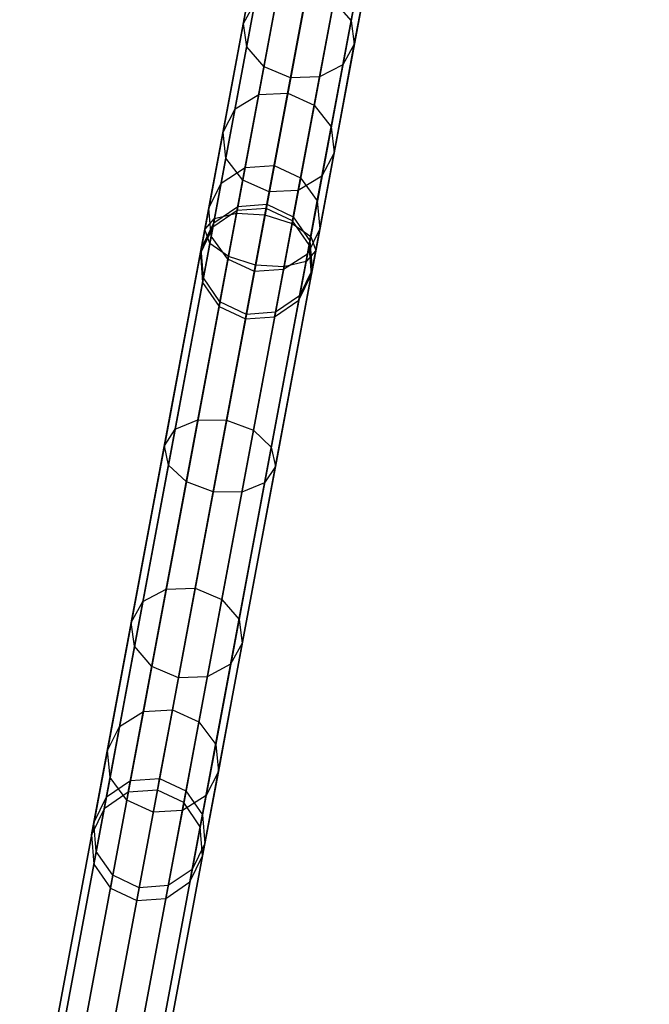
# Model space of a CAD drawing. Extents: x -129 to 129, y -127 to 130.
# Tile 90 of 188: x -21 to -10, y -101 to -83. Entities that reach past the tile are written whole.
import ezdxf

# ---------------------------------------------------------------- set-up
doc = ezdxf.new("R2010")
doc.units = 0
doc.header["$LTSCALE"] = 25.4
doc.layers.get('0').update_dxf_attribs({"linetype": 'CONTINUOUS'})

# ---------------------------------------------------------------- blocks, each defined once
blk = doc.blocks.new('NOME_B_PM2_STL')
at = {"color": 0}
for p, q in [((118.561, -56.76, 524.578), (109.374, -105.909, 524.578)), ((118.561, -56.76, 524.578), (109.374, -105.909, 524.578)), ((109.374, -105.909, 344.578), (118.561, -56.76, 344.578)), ((109.374, -105.909, 344.578), (118.561, -56.76, 344.578)), ((118.693, -56.785, 525.078), (109.505, -105.933, 525.078)), ((118.693, -56.785, 525.078), (109.505, -105.933, 525.078)), ((118.693, -56.785, 524.078), (109.505, -105.933, 524.078)), ((118.693, -56.785, 524.078), (109.505, -105.933, 524.078)), ((109.505, -105.933, 344.078), (118.693, -56.785, 344.078)), ((109.505, -105.933, 344.078), (118.693, -56.785, 344.078)), ((109.505, -105.933, 345.078), (118.693, -56.785, 345.078)), ((109.505, -105.933, 345.078), (118.693, -56.785, 345.078)), ((119.053, -56.852, 525.444), (109.865, -106, 525.444)), ((119.053, -56.852, 525.444), (109.865, -106, 525.444)), ((119.053, -56.852, 523.712), (109.865, -106, 523.712)), ((119.053, -56.852, 523.712), (109.865, -106, 523.712)), ((109.865, -106, 343.712), (119.053, -56.852, 343.712)), ((109.865, -106, 343.712), (119.053, -56.852, 343.712)), ((109.865, -106, 345.444), (119.053, -56.852, 345.444)), ((109.865, -106, 345.444), (119.053, -56.852, 345.444)), ((119.544, -56.944, 523.578), (110.357, -106.092, 523.578)), ((119.544, -56.944, 525.578), (110.357, -106.092, 525.578)), ((119.544, -56.944, 525.578), (110.357, -106.092, 525.578)), ((119.544, -56.944, 523.578), (110.357, -106.092, 523.578)), ((110.357, -106.092, 345.578), (119.544, -56.944, 345.578)), ((110.357, -106.092, 343.578), (119.544, -56.944, 343.578)), ((110.357, -106.092, 343.578), (119.544, -56.944, 343.578)), ((110.357, -106.092, 345.578), (119.544, -56.944, 345.578)), ((120.036, -57.036, 523.712), (110.848, -106.184, 523.712)), ((120.036, -57.036, 523.712), (110.848, -106.184, 523.712)), ((120.036, -57.036, 525.444), (110.848, -106.184, 525.444)), ((120.036, -57.036, 525.444), (110.848, -106.184, 525.444)), ((110.848, -106.184, 345.444), (120.036, -57.036, 345.444)), ((110.848, -106.184, 345.444), (120.036, -57.036, 345.444)), ((110.848, -106.184, 343.712), (120.036, -57.036, 343.712)), ((110.848, -106.184, 343.712), (120.036, -57.036, 343.712)), ((120.395, -57.103, 524.078), (111.208, -106.251, 524.078)), ((120.395, -57.103, 524.078), (111.208, -106.251, 524.078)), ((120.395, -57.103, 525.078), (111.208, -106.251, 525.078)), ((120.395, -57.103, 525.078), (111.208, -106.251, 525.078)), ((111.208, -106.251, 345.078), (120.395, -57.103, 345.078)), ((111.208, -106.251, 345.078), (120.395, -57.103, 345.078)), ((111.208, -106.251, 344.078), (120.395, -57.103, 344.078)), ((111.208, -106.251, 344.078), (120.395, -57.103, 344.078)), ((120.527, -57.127, 524.578), (111.34, -106.276, 524.578)), ((120.527, -57.127, 524.578), (111.34, -106.276, 524.578)), ((111.34, -106.276, 344.578), (120.527, -57.127, 344.578)), ((111.34, -106.276, 344.578), (120.527, -57.127, 344.578)), ((111.814, -98.298, 306.253), (115.154, -80.427, 46.252)), ((111.814, -98.298, 306.253), (115.154, -80.427, 46.252)), ((115.154, -80.427, 672.903), (113.741, -87.988, 562.903)), ((115.154, -80.427, 672.903), (113.741, -87.988, 562.903)), ((111.297, -98.338, 306.243), (114.638, -80.466, 46.243)), ((111.297, -98.338, 306.243), (114.638, -80.466, 46.243)), ((114.638, -80.466, 672.913), (113.225, -88.027, 562.913)), ((114.638, -80.466, 672.913), (113.225, -88.027, 562.913)), ((110.871, -98.629, 306.218), (114.211, -80.758, 46.218)), ((110.871, -98.629, 306.218), (114.211, -80.758, 46.218)), ((112.28, -98.522, 306.243), (115.621, -80.65, 46.243)), ((112.28, -98.522, 306.243), (115.621, -80.65, 46.243)), ((114.211, -80.758, 672.938), (112.798, -88.319, 562.938)), ((114.211, -80.758, 672.938), (112.798, -88.319, 562.938)), ((115.621, -80.65, 672.913), (114.208, -88.211, 562.913)), ((115.621, -80.65, 672.913), (114.208, -88.211, 562.913)), ((112.573, -98.948, 306.218), (115.914, -81.076, 46.218)), ((112.573, -98.948, 306.218), (115.914, -81.076, 46.218)), ((115.914, -81.076, 672.938), (114.5, -88.637, 562.938)), ((115.914, -81.076, 672.938), (114.5, -88.637, 562.938)), ((110.647, -99.095, 306.183), (113.988, -81.224, 46.183)), ((110.647, -99.095, 306.183), (113.988, -81.224, 46.183)), ((113.988, -81.224, 672.973), (112.575, -88.785, 562.973)), ((113.988, -81.224, 672.973), (112.575, -88.785, 562.973)), ((112.613, -99.463, 306.183), (115.954, -81.591, 46.183)), ((112.613, -99.463, 306.183), (115.954, -81.591, 46.183)), ((115.954, -81.591, 672.973), (114.541, -89.152, 562.973)), ((115.954, -81.591, 672.973), (114.541, -89.152, 562.973)), ((110.687, -99.61, 306.148), (114.028, -81.739, 46.148)), ((110.687, -99.61, 306.148), (114.028, -81.739, 46.148)), ((114.028, -81.739, 673.008), (112.615, -89.3, 563.008)), ((114.028, -81.739, 673.008), (112.615, -89.3, 563.008)), ((110.98, -100.036, 306.122), (114.321, -82.165, 46.122)), ((110.98, -100.036, 306.122), (114.321, -82.165, 46.122)), ((112.39, -99.928, 306.148), (115.731, -82.057, 46.148)), ((112.39, -99.928, 306.148), (115.731, -82.057, 46.148)), ((114.321, -82.165, 673.033), (112.907, -89.726, 563.033)), ((114.321, -82.165, 673.033), (112.907, -89.726, 563.033)), ((115.731, -82.057, 673.008), (114.317, -89.618, 563.008)), ((115.731, -82.057, 673.008), (114.317, -89.618, 563.008)), ((111.963, -100.22, 306.122), (115.304, -82.349, 46.122)), ((111.963, -100.22, 306.122), (115.304, -82.349, 46.122)), ((113.336, -84.712, 549.326), (113.792, -82.271, 546.663)), ((113.336, -84.712, 549.326), (113.792, -82.271, 546.663)), ((115.304, -82.349, 673.033), (113.89, -89.91, 563.033)), ((115.304, -82.349, 673.033), (113.89, -89.91, 563.033)), ((115.243, -84.666, 549.632), (115.688, -82.287, 547.036)), ((115.243, -84.666, 549.632), (115.688, -82.287, 547.036)), ((111.447, -100.259, 306.113), (114.788, -82.388, 46.113)), ((111.447, -100.259, 306.113), (114.788, -82.388, 46.113)), ((114.788, -82.388, 673.043), (113.374, -89.949, 563.043)), ((114.788, -82.388, 673.043), (113.374, -89.949, 563.043)), ((113.395, -85.125, 549.02), (113.863, -82.623, 546.29)), ((113.395, -85.125, 549.02), (113.863, -82.623, 546.29)), ((115.302, -85.079, 549.326), (115.758, -82.639, 546.663)), ((115.302, -85.079, 549.326), (115.758, -82.639, 546.663)), ((113.702, -85.477, 548.795), (114.178, -82.93, 546.017)), ((113.702, -85.477, 548.795), (114.178, -82.93, 546.017)), ((115.098, -85.443, 549.02), (115.565, -82.941, 546.29)), ((115.098, -85.443, 549.02), (115.565, -82.941, 546.29)), ((114.174, -85.672, 548.713), (114.653, -83.11, 545.917)), ((114.174, -85.672, 548.713), (114.653, -83.11, 545.917)), ((114.685, -85.66, 548.795), (115.161, -83.114, 546.017)), ((114.685, -85.66, 548.795), (115.161, -83.114, 546.017)), ((113.988, -83.943, 326.189), (113.216, -88.072, 324.648)), ((113.988, -83.943, 326.189), (113.216, -88.072, 324.648)), ((113.46, -84.049, 327.031), (112.653, -88.365, 325.421)), ((113.46, -84.049, 327.031), (112.653, -88.365, 325.421)), ((113.613, -83.96, 326.545), (112.826, -88.168, 324.974)), ((113.613, -83.96, 326.545), (112.826, -88.168, 324.974)), ((113.719, -88.105, 324.528), (114.485, -84.005, 326.058)), ((113.719, -88.105, 324.528), (114.485, -84.005, 326.058)), ((113.57, -84.188, 327.517), (112.743, -88.612, 325.867)), ((113.57, -84.188, 327.517), (112.743, -88.612, 325.867)), ((113.609, -85.973, 552.792), (113.953, -84.131, 549.856)), ((113.609, -85.973, 552.792), (113.953, -84.131, 549.856)), ((114.464, -84.119, 549.938), (114.122, -85.948, 552.854)), ((114.464, -84.119, 549.938), (114.122, -85.948, 552.854)), ((114.971, -84.127, 326.189), (114.199, -88.256, 324.648)), ((114.971, -84.127, 326.189), (114.199, -88.256, 324.648)), ((115.315, -84.278, 326.545), (114.529, -88.486, 324.974)), ((115.315, -84.278, 326.545), (114.529, -88.486, 324.974)), ((113.914, -84.339, 327.873), (113.073, -88.841, 326.193)), ((113.914, -84.339, 327.873), (113.073, -88.841, 326.193)), ((113.189, -86.226, 552.624), (113.54, -84.348, 549.632)), ((113.189, -86.226, 552.624), (113.54, -84.348, 549.632)), ((113.336, -84.712, 549.326), (113.54, -84.348, 549.632)), ((113.336, -84.712, 549.326), (113.54, -84.348, 549.632)), ((114.4, -84.461, 328.004), (113.553, -88.993, 326.313)), ((114.4, -84.461, 328.004), (113.553, -88.993, 326.313)), ((114.592, -86.157, 552.792), (114.936, -84.315, 549.856)), ((114.592, -86.157, 552.792), (114.936, -84.315, 549.856)), ((115.426, -84.417, 327.031), (114.619, -88.733, 325.421)), ((115.426, -84.417, 327.031), (114.619, -88.733, 325.421)), ((114.936, -84.315, 549.856), (115.243, -84.666, 549.632)), ((114.936, -84.315, 549.856), (115.243, -84.666, 549.632)), ((114.897, -84.522, 327.873), (114.056, -89.025, 326.193)), ((114.897, -84.522, 327.873), (114.056, -89.025, 326.193)), ((115.273, -84.506, 327.517), (114.446, -88.93, 325.867)), ((115.273, -84.506, 327.517), (114.446, -88.93, 325.867)), ((112.976, -86.638, 552.395), (113.336, -84.712, 549.326)), ((112.976, -86.638, 552.395), (113.336, -84.712, 549.326)), ((113.395, -85.125, 549.02), (113.336, -84.712, 549.326)), ((113.395, -85.125, 549.02), (113.336, -84.712, 549.326)), ((114.892, -86.544, 552.624), (115.243, -84.666, 549.632)), ((114.892, -86.544, 552.624), (115.243, -84.666, 549.632)), ((115.243, -84.666, 549.632), (115.302, -85.079, 549.326)), ((115.243, -84.666, 549.632), (115.302, -85.079, 549.326)), ((113.026, -87.099, 552.165), (113.395, -85.125, 549.02)), ((113.026, -87.099, 552.165), (113.395, -85.125, 549.02)), ((113.702, -85.477, 548.795), (113.395, -85.125, 549.02)), ((113.702, -85.477, 548.795), (113.395, -85.125, 549.02)), ((114.942, -87.005, 552.395), (115.302, -85.079, 549.326)), ((114.942, -87.005, 552.395), (115.302, -85.079, 549.326)), ((115.302, -85.079, 549.326), (115.098, -85.443, 549.02)), ((115.302, -85.079, 549.326), (115.098, -85.443, 549.02)), ((113.326, -87.486, 551.997), (113.702, -85.477, 548.795)), ((113.326, -87.486, 551.997), (113.702, -85.477, 548.795)), ((114.174, -85.672, 548.713), (113.702, -85.477, 548.795)), ((114.174, -85.672, 548.713), (113.702, -85.477, 548.795)), ((115.098, -85.443, 549.02), (114.685, -85.66, 548.795)), ((115.098, -85.443, 549.02), (114.685, -85.66, 548.795)), ((114.729, -87.417, 552.165), (115.098, -85.443, 549.02)), ((114.729, -87.417, 552.165), (115.098, -85.443, 549.02)), ((113.796, -87.695, 551.935), (114.174, -85.672, 548.713)), ((113.796, -87.695, 551.935), (114.174, -85.672, 548.713)), ((114.685, -85.66, 548.795), (114.174, -85.672, 548.713)), ((114.685, -85.66, 548.795), (114.174, -85.672, 548.713)), ((114.309, -87.669, 551.997), (114.685, -85.66, 548.795)), ((114.309, -87.669, 551.997), (114.685, -85.66, 548.795)), ((113.189, -86.226, 552.624), (113.609, -85.973, 552.792)), ((113.189, -86.226, 552.624), (113.609, -85.973, 552.792)), ((113.368, -87.262, 556.019), (113.609, -85.973, 552.792)), ((113.368, -87.262, 556.019), (113.609, -85.973, 552.792)), ((113.609, -85.973, 552.792), (114.122, -85.948, 552.854)), ((113.609, -85.973, 552.792), (114.122, -85.948, 552.854)), ((114.122, -85.948, 552.854), (113.883, -87.228, 556.058)), ((114.122, -85.948, 552.854), (113.883, -87.228, 556.058)), ((114.122, -85.948, 552.854), (114.592, -86.157, 552.792)), ((114.122, -85.948, 552.854), (114.592, -86.157, 552.792)), ((114.351, -87.446, 556.019), (114.592, -86.157, 552.792)), ((114.351, -87.446, 556.019), (114.592, -86.157, 552.792)), ((114.592, -86.157, 552.792), (114.892, -86.544, 552.624)), ((114.592, -86.157, 552.792), (114.892, -86.544, 552.624)), ((112.944, -87.539, 555.913), (113.189, -86.226, 552.624)), ((112.944, -87.539, 555.913), (113.189, -86.226, 552.624)), ((112.976, -86.638, 552.395), (113.189, -86.226, 552.624)), ((112.976, -86.638, 552.395), (113.189, -86.226, 552.624)), ((114.646, -87.857, 555.913), (114.892, -86.544, 552.624)), ((114.646, -87.857, 555.913), (114.892, -86.544, 552.624)), ((114.892, -86.544, 552.624), (114.942, -87.005, 552.395)), ((114.892, -86.544, 552.624), (114.942, -87.005, 552.395)), ((112.724, -87.985, 555.768), (112.976, -86.638, 552.395)), ((112.724, -87.985, 555.768), (112.976, -86.638, 552.395)), ((113.026, -87.099, 552.165), (112.976, -86.638, 552.395)), ((113.026, -87.099, 552.165), (112.976, -86.638, 552.395)), ((114.69, -88.352, 555.768), (114.942, -87.005, 552.395)), ((114.69, -88.352, 555.768), (114.942, -87.005, 552.395)), ((114.942, -87.005, 552.395), (114.729, -87.417, 552.165)), ((114.942, -87.005, 552.395), (114.729, -87.417, 552.165)), ((112.768, -88.48, 555.622), (113.026, -87.099, 552.165)), ((112.768, -88.48, 555.622), (113.026, -87.099, 552.165)), ((113.326, -87.486, 551.997), (113.026, -87.099, 552.165)), ((113.326, -87.486, 551.997), (113.026, -87.099, 552.165)), ((113.368, -87.262, 556.019), (113.883, -87.228, 556.058)), ((113.368, -87.262, 556.019), (113.883, -87.228, 556.058)), ((113.883, -87.228, 556.058), (113.754, -87.915, 559.445)), ((113.883, -87.228, 556.058), (113.754, -87.915, 559.445)), ((113.883, -87.228, 556.058), (114.351, -87.446, 556.019)), ((113.883, -87.228, 556.058), (114.351, -87.446, 556.019)), ((112.944, -87.539, 555.913), (113.368, -87.262, 556.019)), ((112.944, -87.539, 555.913), (113.368, -87.262, 556.019)), ((113.238, -87.954, 559.43), (113.368, -87.262, 556.019)), ((113.238, -87.954, 559.43), (113.368, -87.262, 556.019)), ((114.729, -87.417, 552.165), (114.309, -87.669, 551.997)), ((114.729, -87.417, 552.165), (114.309, -87.669, 551.997)), ((114.47, -88.798, 555.622), (114.729, -87.417, 552.165)), ((114.47, -88.798, 555.622), (114.729, -87.417, 552.165)), ((112.724, -87.985, 555.768), (112.944, -87.539, 555.913)), ((112.724, -87.985, 555.768), (112.944, -87.539, 555.913)), ((112.812, -88.245, 559.389), (112.944, -87.539, 555.913)), ((112.812, -88.245, 559.389), (112.944, -87.539, 555.913)), ((113.063, -88.891, 555.516), (113.326, -87.486, 551.997)), ((113.063, -88.891, 555.516), (113.326, -87.486, 551.997)), ((113.796, -87.695, 551.935), (113.326, -87.486, 551.997)), ((113.796, -87.695, 551.935), (113.326, -87.486, 551.997)), ((114.221, -88.138, 559.43), (114.351, -87.446, 556.019)), ((114.221, -88.138, 559.43), (114.351, -87.446, 556.019)), ((114.351, -87.446, 556.019), (114.646, -87.857, 555.913)), ((114.351, -87.446, 556.019), (114.646, -87.857, 555.913)), ((113.531, -89.109, 555.477), (113.796, -87.695, 551.935)), ((113.531, -89.109, 555.477), (113.796, -87.695, 551.935)), ((114.309, -87.669, 551.997), (113.796, -87.695, 551.935)), ((114.309, -87.669, 551.997), (113.796, -87.695, 551.935)), ((114.046, -89.075, 555.516), (114.309, -87.669, 551.997)), ((114.046, -89.075, 555.516), (114.309, -87.669, 551.997)), ((112.812, -88.245, 559.389), (113.238, -87.954, 559.43)), ((112.812, -88.245, 559.389), (113.238, -87.954, 559.43)), ((113.225, -88.027, 562.913), (113.238, -87.954, 559.43)), ((113.225, -88.027, 562.913), (113.238, -87.954, 559.43)), ((113.238, -87.954, 559.43), (113.754, -87.915, 559.445)), ((113.238, -87.954, 559.43), (113.754, -87.915, 559.445)), ((113.754, -87.915, 559.445), (113.741, -87.988, 562.903)), ((113.754, -87.915, 559.445), (113.741, -87.988, 562.903)), ((113.754, -87.915, 559.445), (114.221, -88.138, 559.43)), ((113.754, -87.915, 559.445), (114.221, -88.138, 559.43)), ((114.514, -88.563, 559.389), (114.646, -87.857, 555.913)), ((114.514, -88.563, 559.389), (114.646, -87.857, 555.913)), ((114.646, -87.857, 555.913), (114.69, -88.352, 555.768)), ((114.646, -87.857, 555.913), (114.69, -88.352, 555.768)), ((113.216, -88.072, 324.648), (112.531, -91.737, 322.174)), ((113.216, -88.072, 324.648), (112.531, -91.737, 322.174)), ((112.589, -88.708, 559.333), (112.724, -87.985, 555.768)), ((112.589, -88.708, 559.333), (112.724, -87.985, 555.768)), ((112.768, -88.48, 555.622), (112.724, -87.985, 555.768)), ((112.768, -88.48, 555.622), (112.724, -87.985, 555.768)), ((113.225, -88.027, 562.913), (112.798, -88.319, 562.938)), ((113.225, -88.027, 562.913), (112.798, -88.319, 562.938)), ((112.826, -88.168, 324.974), (113.216, -88.072, 324.648)), ((112.826, -88.168, 324.974), (113.216, -88.072, 324.648)), ((113.039, -91.743, 322.072), (113.719, -88.105, 324.528)), ((113.039, -91.743, 322.072), (113.719, -88.105, 324.528)), ((113.216, -88.072, 324.648), (113.719, -88.105, 324.528)), ((113.216, -88.072, 324.648), (113.719, -88.105, 324.528)), ((113.741, -87.988, 562.903), (113.225, -88.027, 562.913)), ((113.741, -87.988, 562.903), (113.225, -88.027, 562.913)), ((113.719, -88.105, 324.528), (114.199, -88.256, 324.648)), ((113.719, -88.105, 324.528), (114.199, -88.256, 324.648)), ((114.208, -88.211, 562.913), (113.741, -87.988, 562.903)), ((114.208, -88.211, 562.913), (113.741, -87.988, 562.903)), ((112.826, -88.168, 324.974), (112.128, -91.902, 322.453)), ((112.826, -88.168, 324.974), (112.128, -91.902, 322.453)), ((112.589, -88.708, 559.333), (112.812, -88.245, 559.389)), ((112.589, -88.708, 559.333), (112.812, -88.245, 559.389)), ((112.653, -88.365, 325.421), (112.826, -88.168, 324.974)), ((112.653, -88.365, 325.421), (112.826, -88.168, 324.974)), ((112.798, -88.319, 562.938), (112.812, -88.245, 559.389)), ((112.798, -88.319, 562.938), (112.812, -88.245, 559.389)), ((114.199, -88.256, 324.648), (113.514, -91.921, 322.174)), ((114.199, -88.256, 324.648), (113.514, -91.921, 322.174)), ((114.199, -88.256, 324.648), (114.529, -88.486, 324.974)), ((114.199, -88.256, 324.648), (114.529, -88.486, 324.974)), ((114.208, -88.211, 562.913), (114.221, -88.138, 559.43)), ((114.208, -88.211, 562.913), (114.221, -88.138, 559.43)), ((114.5, -88.637, 562.938), (114.208, -88.211, 562.913)), ((114.5, -88.637, 562.938), (114.208, -88.211, 562.913)), ((114.221, -88.138, 559.43), (114.514, -88.563, 559.389)), ((114.221, -88.138, 559.43), (114.514, -88.563, 559.389)), ((112.653, -88.365, 325.421), (111.937, -92.195, 322.834)), ((112.653, -88.365, 325.421), (111.937, -92.195, 322.834)), ((112.798, -88.319, 562.938), (112.575, -88.785, 562.973)), ((112.798, -88.319, 562.938), (112.575, -88.785, 562.973)), ((112.629, -89.221, 559.277), (112.768, -88.48, 555.622)), ((112.629, -89.221, 559.277), (112.768, -88.48, 555.622)), ((112.743, -88.612, 325.867), (112.653, -88.365, 325.421)), ((112.743, -88.612, 325.867), (112.653, -88.365, 325.421)), ((113.063, -88.891, 555.516), (112.768, -88.48, 555.622)), ((113.063, -88.891, 555.516), (112.768, -88.48, 555.622)), ((114.69, -88.352, 555.768), (114.47, -88.798, 555.622)), ((114.69, -88.352, 555.768), (114.47, -88.798, 555.622)), ((114.555, -89.076, 559.333), (114.69, -88.352, 555.768)), ((114.555, -89.076, 559.333), (114.69, -88.352, 555.768)), ((112.743, -88.612, 325.867), (112.009, -92.538, 323.216)), ((112.743, -88.612, 325.867), (112.009, -92.538, 323.216)), ((113.073, -88.841, 326.193), (112.743, -88.612, 325.867)), ((113.073, -88.841, 326.193), (112.743, -88.612, 325.867)), ((114.529, -88.486, 324.974), (113.831, -92.22, 322.453)), ((114.529, -88.486, 324.974), (113.831, -92.22, 322.453)), ((114.5, -88.637, 562.938), (114.514, -88.563, 559.389)), ((114.5, -88.637, 562.938), (114.514, -88.563, 559.389)), ((114.541, -89.152, 562.973), (114.5, -88.637, 562.938)), ((114.541, -89.152, 562.973), (114.5, -88.637, 562.938)), ((114.514, -88.563, 559.389), (114.555, -89.076, 559.333)), ((114.514, -88.563, 559.389), (114.555, -89.076, 559.333)), ((114.529, -88.486, 324.974), (114.619, -88.733, 325.421)), ((114.529, -88.486, 324.974), (114.619, -88.733, 325.421)), ((112.575, -88.785, 562.973), (112.589, -88.708, 559.333)), ((112.575, -88.785, 562.973), (112.589, -88.708, 559.333)), ((112.575, -88.785, 562.973), (112.615, -89.3, 563.008)), ((112.575, -88.785, 562.973), (112.615, -89.3, 563.008)), ((112.629, -89.221, 559.277), (112.589, -88.708, 559.333)), ((112.629, -89.221, 559.277), (112.589, -88.708, 559.333)), ((114.619, -88.733, 325.421), (113.903, -92.563, 322.834)), ((114.619, -88.733, 325.421), (113.903, -92.563, 322.834)), ((114.47, -88.798, 555.622), (114.046, -89.075, 555.516)), ((114.47, -88.798, 555.622), (114.046, -89.075, 555.516)), ((114.332, -89.54, 559.277), (114.47, -88.798, 555.622)), ((114.332, -89.54, 559.277), (114.47, -88.798, 555.622)), ((114.619, -88.733, 325.421), (114.446, -88.93, 325.867)), ((114.619, -88.733, 325.421), (114.446, -88.93, 325.867)), ((113.073, -88.841, 326.193), (112.326, -92.838, 323.495)), ((113.073, -88.841, 326.193), (112.326, -92.838, 323.495)), ((113.553, -88.993, 326.313), (112.801, -93.015, 323.597)), ((113.553, -88.993, 326.313), (112.801, -93.015, 323.597)), ((112.922, -89.646, 559.236), (113.063, -88.891, 555.516)), ((112.922, -89.646, 559.236), (113.063, -88.891, 555.516)), ((113.531, -89.109, 555.477), (113.063, -88.891, 555.516)), ((113.531, -89.109, 555.477), (113.063, -88.891, 555.516)), ((113.553, -88.993, 326.313), (113.073, -88.841, 326.193)), ((113.553, -88.993, 326.313), (113.073, -88.841, 326.193)), ((114.056, -89.025, 326.193), (113.553, -88.993, 326.313)), ((114.056, -89.025, 326.193), (113.553, -88.993, 326.313)), ((114.446, -88.93, 325.867), (113.712, -92.856, 323.216)), ((114.446, -88.93, 325.867), (113.712, -92.856, 323.216)), ((114.446, -88.93, 325.867), (114.056, -89.025, 326.193)), ((114.446, -88.93, 325.867), (114.056, -89.025, 326.193)), ((114.056, -89.025, 326.193), (113.309, -93.021, 323.495)), ((114.056, -89.025, 326.193), (113.309, -93.021, 323.495)), ((113.389, -89.869, 559.221), (113.531, -89.109, 555.477)), ((113.389, -89.869, 559.221), (113.531, -89.109, 555.477)), ((114.046, -89.075, 555.516), (113.531, -89.109, 555.477)), ((114.046, -89.075, 555.516), (113.531, -89.109, 555.477)), ((113.905, -89.83, 559.236), (114.046, -89.075, 555.516)), ((113.905, -89.83, 559.236), (114.046, -89.075, 555.516)), ((114.317, -89.618, 563.008), (114.541, -89.152, 562.973)), ((114.317, -89.618, 563.008), (114.541, -89.152, 562.973)), ((114.555, -89.076, 559.333), (114.332, -89.54, 559.277)), ((114.555, -89.076, 559.333), (114.332, -89.54, 559.277)), ((114.541, -89.152, 562.973), (114.555, -89.076, 559.333)), ((114.541, -89.152, 562.973), (114.555, -89.076, 559.333)), ((112.615, -89.3, 563.008), (112.629, -89.221, 559.277)), ((112.615, -89.3, 563.008), (112.629, -89.221, 559.277)), ((112.615, -89.3, 563.008), (112.907, -89.726, 563.033)), ((112.615, -89.3, 563.008), (112.907, -89.726, 563.033)), ((112.922, -89.646, 559.236), (112.629, -89.221, 559.277)), ((112.922, -89.646, 559.236), (112.629, -89.221, 559.277)), ((112.907, -89.726, 563.033), (112.922, -89.646, 559.236)), ((112.907, -89.726, 563.033), (112.922, -89.646, 559.236)), ((113.389, -89.869, 559.221), (112.922, -89.646, 559.236)), ((113.389, -89.869, 559.221), (112.922, -89.646, 559.236)), ((113.89, -89.91, 563.033), (114.317, -89.618, 563.008)), ((113.89, -89.91, 563.033), (114.317, -89.618, 563.008)), ((114.332, -89.54, 559.277), (113.905, -89.83, 559.236)), ((114.332, -89.54, 559.277), (113.905, -89.83, 559.236)), ((114.317, -89.618, 563.008), (114.332, -89.54, 559.277)), ((114.317, -89.618, 563.008), (114.332, -89.54, 559.277)), ((112.907, -89.726, 563.033), (113.374, -89.949, 563.043)), ((112.907, -89.726, 563.033), (113.374, -89.949, 563.043)), ((113.374, -89.949, 563.043), (113.389, -89.869, 559.221)), ((113.374, -89.949, 563.043), (113.389, -89.869, 559.221)), ((113.905, -89.83, 559.236), (113.389, -89.869, 559.221)), ((113.905, -89.83, 559.236), (113.389, -89.869, 559.221)), ((113.89, -89.91, 563.033), (113.905, -89.83, 559.236)), ((113.89, -89.91, 563.033), (113.905, -89.83, 559.236)), ((113.374, -89.949, 563.043), (113.89, -89.91, 563.033)), ((113.374, -89.949, 563.043), (113.89, -89.91, 563.033)), ((112.531, -91.737, 322.174), (111.971, -94.736, 318.902)), ((112.531, -91.737, 322.174), (111.971, -94.736, 318.902)), ((112.128, -91.902, 322.453), (112.531, -91.737, 322.174)), ((112.128, -91.902, 322.453), (112.531, -91.737, 322.174)), ((112.482, -94.722, 318.822), (113.039, -91.743, 322.072)), ((112.482, -94.722, 318.822), (113.039, -91.743, 322.072)), ((112.531, -91.737, 322.174), (113.039, -91.743, 322.072)), ((112.531, -91.737, 322.174), (113.039, -91.743, 322.072)), ((113.039, -91.743, 322.072), (113.514, -91.921, 322.174)), ((113.039, -91.743, 322.072), (113.514, -91.921, 322.174)), ((112.128, -91.902, 322.453), (111.557, -94.959, 319.118)), ((112.128, -91.902, 322.453), (111.557, -94.959, 319.118)), ((111.937, -92.195, 322.834), (112.128, -91.902, 322.453)), ((111.937, -92.195, 322.834), (112.128, -91.902, 322.453)), ((113.514, -91.921, 322.174), (112.954, -94.92, 318.902)), ((113.514, -91.921, 322.174), (112.954, -94.92, 318.902)), ((113.514, -91.921, 322.174), (113.831, -92.22, 322.453)), ((113.514, -91.921, 322.174), (113.831, -92.22, 322.453)), ((111.937, -92.195, 322.834), (111.351, -95.331, 319.414)), ((111.937, -92.195, 322.834), (111.351, -95.331, 319.414)), ((112.009, -92.538, 323.216), (111.937, -92.195, 322.834)), ((112.009, -92.538, 323.216), (111.937, -92.195, 322.834)), ((113.831, -92.22, 322.453), (113.259, -95.277, 319.118)), ((113.831, -92.22, 322.453), (113.259, -95.277, 319.118)), ((113.831, -92.22, 322.453), (113.903, -92.563, 322.834)), ((113.831, -92.22, 322.453), (113.903, -92.563, 322.834)), ((112.009, -92.538, 323.216), (111.409, -95.751, 319.71)), ((112.009, -92.538, 323.216), (111.409, -95.751, 319.71)), ((112.326, -92.838, 323.495), (112.009, -92.538, 323.216)), ((112.326, -92.838, 323.495), (112.009, -92.538, 323.216)), ((113.903, -92.563, 322.834), (113.317, -95.698, 319.414)), ((113.903, -92.563, 322.834), (113.317, -95.698, 319.414)), ((113.903, -92.563, 322.834), (113.712, -92.856, 323.216)), ((113.903, -92.563, 322.834), (113.712, -92.856, 323.216)), ((112.326, -92.838, 323.495), (111.714, -96.109, 319.927)), ((112.326, -92.838, 323.495), (111.714, -96.109, 319.927)), ((112.801, -93.015, 323.597), (112.326, -92.838, 323.495)), ((112.801, -93.015, 323.597), (112.326, -92.838, 323.495)), ((112.801, -93.015, 323.597), (112.186, -96.307, 320.006)), ((112.801, -93.015, 323.597), (112.186, -96.307, 320.006)), ((113.309, -93.021, 323.495), (112.801, -93.015, 323.597)), ((113.309, -93.021, 323.495), (112.801, -93.015, 323.597)), ((113.712, -92.856, 323.216), (113.111, -96.07, 319.71)), ((113.712, -92.856, 323.216), (113.111, -96.07, 319.71)), ((113.712, -92.856, 323.216), (113.309, -93.021, 323.495)), ((113.712, -92.856, 323.216), (113.309, -93.021, 323.495)), ((113.309, -93.021, 323.495), (112.697, -96.292, 319.927)), ((113.309, -93.021, 323.495), (112.697, -96.292, 319.927)), ((111.557, -94.959, 319.118), (111.971, -94.736, 318.902)), ((111.557, -94.959, 319.118), (111.971, -94.736, 318.902)), ((111.971, -94.736, 318.902), (111.565, -96.907, 315.01)), ((111.971, -94.736, 318.902), (111.565, -96.907, 315.01)), ((111.971, -94.736, 318.902), (112.482, -94.722, 318.822)), ((111.971, -94.736, 318.902), (112.482, -94.722, 318.822)), ((112.079, -96.877, 314.958), (112.482, -94.722, 318.822)), ((112.079, -96.877, 314.958), (112.482, -94.722, 318.822)), ((112.482, -94.722, 318.822), (112.954, -94.92, 318.902)), ((112.482, -94.722, 318.822), (112.954, -94.92, 318.902)), ((112.954, -94.92, 318.902), (112.548, -97.09, 315.01)), ((112.954, -94.92, 318.902), (112.548, -97.09, 315.01)), ((112.954, -94.92, 318.902), (113.259, -95.277, 319.118)), ((112.954, -94.92, 318.902), (113.259, -95.277, 319.118)), ((111.557, -94.959, 319.118), (111.143, -97.171, 315.152)), ((111.557, -94.959, 319.118), (111.143, -97.171, 315.152)), ((111.351, -95.331, 319.414), (111.557, -94.959, 319.118)), ((111.351, -95.331, 319.414), (111.557, -94.959, 319.118)), ((113.259, -95.277, 319.118), (112.846, -97.489, 315.152)), ((113.259, -95.277, 319.118), (112.846, -97.489, 315.152)), ((113.259, -95.277, 319.118), (113.317, -95.698, 319.414)), ((113.259, -95.277, 319.118), (113.317, -95.698, 319.414)), ((111.351, -95.331, 319.414), (110.927, -97.599, 315.347)), ((111.351, -95.331, 319.414), (110.927, -97.599, 315.347)), ((111.409, -95.751, 319.71), (111.351, -95.331, 319.414)), ((111.409, -95.751, 319.71), (111.351, -95.331, 319.414)), ((111.409, -95.751, 319.71), (110.974, -98.077, 315.541)), ((111.409, -95.751, 319.71), (110.974, -98.077, 315.541)), ((111.714, -96.109, 319.927), (111.409, -95.751, 319.71)), ((111.714, -96.109, 319.927), (111.409, -95.751, 319.71)), ((113.317, -95.698, 319.414), (112.893, -97.967, 315.347)), ((113.317, -95.698, 319.414), (112.893, -97.967, 315.347)), ((113.317, -95.698, 319.414), (113.111, -96.07, 319.71)), ((113.317, -95.698, 319.414), (113.111, -96.07, 319.71)), ((111.714, -96.109, 319.927), (111.272, -98.476, 315.683)), ((111.714, -96.109, 319.927), (111.272, -98.476, 315.683)), ((112.186, -96.307, 320.006), (111.714, -96.109, 319.927)), ((112.186, -96.307, 320.006), (111.714, -96.109, 319.927)), ((113.111, -96.07, 319.71), (112.676, -98.395, 315.541)), ((113.111, -96.07, 319.71), (112.676, -98.395, 315.541)), ((113.111, -96.07, 319.71), (112.697, -96.292, 319.927)), ((113.111, -96.07, 319.71), (112.697, -96.292, 319.927)), ((112.186, -96.307, 320.006), (111.741, -98.689, 315.735)), ((112.186, -96.307, 320.006), (111.741, -98.689, 315.735)), ((112.697, -96.292, 319.927), (112.186, -96.307, 320.006)), ((112.697, -96.292, 319.927), (112.186, -96.307, 320.006)), ((112.697, -96.292, 319.927), (112.255, -98.659, 315.683)), ((112.697, -96.292, 319.927), (112.255, -98.659, 315.683)), ((111.143, -97.171, 315.152), (111.565, -96.907, 315.01)), ((111.143, -97.171, 315.152), (111.565, -96.907, 315.01)), ((111.565, -96.907, 315.01), (111.336, -98.129, 310.712)), ((111.565, -96.907, 315.01), (111.336, -98.129, 310.712)), ((111.565, -96.907, 315.01), (112.079, -96.877, 314.958)), ((111.565, -96.907, 315.01), (112.079, -96.877, 314.958)), ((111.852, -98.091, 310.69), (112.079, -96.877, 314.958)), ((111.852, -98.091, 310.69), (112.079, -96.877, 314.958)), ((112.079, -96.877, 314.958), (112.548, -97.09, 315.01)), ((112.079, -96.877, 314.958), (112.548, -97.09, 315.01)), ((111.143, -97.171, 315.152), (110.91, -98.417, 310.772)), ((111.143, -97.171, 315.152), (110.91, -98.417, 310.772)), ((110.927, -97.599, 315.347), (111.143, -97.171, 315.152)), ((110.927, -97.599, 315.347), (111.143, -97.171, 315.152)), ((112.548, -97.09, 315.01), (112.319, -98.313, 310.712)), ((112.548, -97.09, 315.01), (112.319, -98.313, 310.712)), ((112.548, -97.09, 315.01), (112.846, -97.489, 315.152)), ((112.548, -97.09, 315.01), (112.846, -97.489, 315.152)), ((112.846, -97.489, 315.152), (112.613, -98.735, 310.772)), ((112.846, -97.489, 315.152), (112.613, -98.735, 310.772)), ((112.846, -97.489, 315.152), (112.893, -97.967, 315.347)), ((112.846, -97.489, 315.152), (112.893, -97.967, 315.347)), ((110.927, -97.599, 315.347), (110.688, -98.877, 310.854)), ((110.927, -97.599, 315.347), (110.688, -98.877, 310.854)), ((110.974, -98.077, 315.541), (110.927, -97.599, 315.347)), ((110.974, -98.077, 315.541), (110.927, -97.599, 315.347)), ((110.974, -98.077, 315.541), (110.729, -99.387, 310.936)), ((110.974, -98.077, 315.541), (110.729, -99.387, 310.936)), ((111.272, -98.476, 315.683), (110.974, -98.077, 315.541)), ((111.272, -98.476, 315.683), (110.974, -98.077, 315.541)), ((112.893, -97.967, 315.347), (112.654, -99.245, 310.854)), ((112.893, -97.967, 315.347), (112.654, -99.245, 310.854)), ((112.893, -97.967, 315.347), (112.676, -98.395, 315.541)), ((112.893, -97.967, 315.347), (112.676, -98.395, 315.541)), ((110.91, -98.417, 310.772), (111.336, -98.129, 310.712)), ((110.91, -98.417, 310.772), (111.336, -98.129, 310.712)), ((111.336, -98.129, 310.712), (111.297, -98.338, 306.243)), ((111.336, -98.129, 310.712), (111.297, -98.338, 306.243)), ((111.336, -98.129, 310.712), (111.852, -98.091, 310.69)), ((111.336, -98.129, 310.712), (111.852, -98.091, 310.69)), ((111.814, -98.298, 306.253), (111.852, -98.091, 310.69)), ((111.814, -98.298, 306.253), (111.852, -98.091, 310.69)), ((111.852, -98.091, 310.69), (112.319, -98.313, 310.712)), ((111.852, -98.091, 310.69), (112.319, -98.313, 310.712)), ((110.688, -98.877, 310.854), (110.91, -98.417, 310.772)), ((110.688, -98.877, 310.854), (110.91, -98.417, 310.772)), ((111.297, -98.338, 306.243), (110.871, -98.629, 306.218)), ((111.297, -98.338, 306.243), (110.871, -98.629, 306.218)), ((110.91, -98.417, 310.772), (110.871, -98.629, 306.218)), ((110.91, -98.417, 310.772), (110.871, -98.629, 306.218)), ((111.814, -98.298, 306.253), (111.297, -98.338, 306.243)), ((111.814, -98.298, 306.253), (111.297, -98.338, 306.243)), ((112.28, -98.522, 306.243), (111.814, -98.298, 306.253)), ((112.28, -98.522, 306.243), (111.814, -98.298, 306.253)), ((112.676, -98.395, 315.541), (112.255, -98.659, 315.683)), ((112.676, -98.395, 315.541), (112.255, -98.659, 315.683)), ((112.319, -98.313, 310.712), (112.28, -98.522, 306.243)), ((112.319, -98.313, 310.712), (112.28, -98.522, 306.243)), ((112.319, -98.313, 310.712), (112.613, -98.735, 310.772)), ((112.319, -98.313, 310.712), (112.613, -98.735, 310.772)), ((112.676, -98.395, 315.541), (112.432, -99.705, 310.936)), ((112.676, -98.395, 315.541), (112.432, -99.705, 310.936)), ((111.272, -98.476, 315.683), (111.022, -99.809, 310.996)), ((111.272, -98.476, 315.683), (111.022, -99.809, 310.996)), ((111.741, -98.689, 315.735), (111.272, -98.476, 315.683)), ((111.741, -98.689, 315.735), (111.272, -98.476, 315.683)), ((112.573, -98.948, 306.218), (112.28, -98.522, 306.243)), ((112.573, -98.948, 306.218), (112.28, -98.522, 306.243)), ((110.871, -98.629, 306.218), (110.647, -99.095, 306.183)), ((110.871, -98.629, 306.218), (110.647, -99.095, 306.183)), ((111.741, -98.689, 315.735), (111.49, -100.031, 311.018)), ((111.741, -98.689, 315.735), (111.49, -100.031, 311.018)), ((112.255, -98.659, 315.683), (111.741, -98.689, 315.735)), ((112.255, -98.659, 315.683), (111.741, -98.689, 315.735)), ((112.255, -98.659, 315.683), (112.005, -99.993, 310.996)), ((112.255, -98.659, 315.683), (112.005, -99.993, 310.996)), ((112.613, -98.735, 310.772), (112.573, -98.948, 306.218)), ((112.613, -98.735, 310.772), (112.573, -98.948, 306.218)), ((112.613, -98.735, 310.772), (112.654, -99.245, 310.854)), ((112.613, -98.735, 310.772), (112.654, -99.245, 310.854)), ((110.688, -98.877, 310.854), (110.647, -99.095, 306.183)), ((110.688, -98.877, 310.854), (110.647, -99.095, 306.183)), ((110.729, -99.387, 310.936), (110.688, -98.877, 310.854)), ((110.729, -99.387, 310.936), (110.688, -98.877, 310.854)), ((112.613, -99.463, 306.183), (112.573, -98.948, 306.218)), ((112.613, -99.463, 306.183), (112.573, -98.948, 306.218)), ((110.647, -99.095, 306.183), (110.687, -99.61, 306.148)), ((110.647, -99.095, 306.183), (110.687, -99.61, 306.148)), ((112.654, -99.245, 310.854), (112.432, -99.705, 310.936)), ((112.654, -99.245, 310.854), (112.432, -99.705, 310.936)), ((112.654, -99.245, 310.854), (112.613, -99.463, 306.183)), ((112.654, -99.245, 310.854), (112.613, -99.463, 306.183)), ((110.729, -99.387, 310.936), (110.687, -99.61, 306.148)), ((110.729, -99.387, 310.936), (110.687, -99.61, 306.148)), ((111.022, -99.809, 310.996), (110.729, -99.387, 310.936)), ((111.022, -99.809, 310.996), (110.729, -99.387, 310.936)), ((112.39, -99.928, 306.148), (112.613, -99.463, 306.183)), ((112.39, -99.928, 306.148), (112.613, -99.463, 306.183)), ((110.687, -99.61, 306.148), (110.98, -100.036, 306.122)), ((110.687, -99.61, 306.148), (110.98, -100.036, 306.122)), ((111.022, -99.809, 310.996), (110.98, -100.036, 306.122)), ((111.022, -99.809, 310.996), (110.98, -100.036, 306.122)), ((111.49, -100.031, 311.018), (111.022, -99.809, 310.996)), ((111.49, -100.031, 311.018), (111.022, -99.809, 310.996)), ((112.432, -99.705, 310.936), (112.005, -99.993, 310.996)), ((112.432, -99.705, 310.936), (112.005, -99.993, 310.996)), ((112.432, -99.705, 310.936), (112.39, -99.928, 306.148)), ((112.432, -99.705, 310.936), (112.39, -99.928, 306.148)), ((112.005, -99.993, 310.996), (111.49, -100.031, 311.018)), ((112.005, -99.993, 310.996), (111.49, -100.031, 311.018)), ((111.963, -100.22, 306.122), (112.39, -99.928, 306.148)), ((111.963, -100.22, 306.122), (112.39, -99.928, 306.148)), ((112.005, -99.993, 310.996), (111.963, -100.22, 306.122)), ((112.005, -99.993, 310.996), (111.963, -100.22, 306.122)), ((110.98, -100.036, 306.122), (111.447, -100.259, 306.113)), ((110.98, -100.036, 306.122), (111.447, -100.259, 306.113)), ((111.49, -100.031, 311.018), (111.447, -100.259, 306.113)), ((111.49, -100.031, 311.018), (111.447, -100.259, 306.113)), ((111.447, -100.259, 306.113), (111.963, -100.22, 306.122)), ((111.447, -100.259, 306.113), (111.963, -100.22, 306.122))]:
    blk.add_line(p, q, dxfattribs=at)

msp = doc.modelspace()

# ---------------------------------------------------------------- block references
at = {"color": 253}
msp.add_blockref('NOME_B_PM2_STL', (-130.189, 1.234, -1724.862), dxfattribs=at)

doc.saveas('drawing.dxf')
